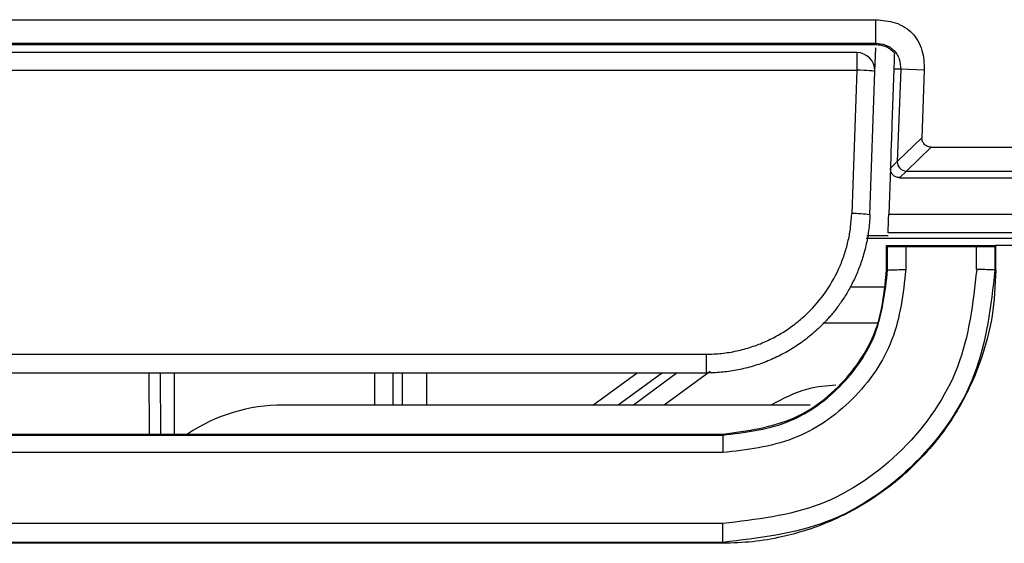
# Model space of a CAD drawing. Header units: millimetres. Extents: x -0.57 to 0.95, y -0.4 to 0.71.
# Tile 13 of 256: x 0.1012 to 0.1282, y -0.2842 to -0.2699. Entities that reach past the tile are written whole.
import ezdxf

# ---------------------------------------------------------------- set-up
doc = ezdxf.new("R2010")
doc.units = ezdxf.units.MM
doc.layers.add('FORMAT', color=7, linetype='Continuous')

msp = doc.modelspace()

# ---------------------------------------------------------------- linework, layer by layer
at = {"layer": 'FORMAT', "color": 7, "linetype": 'Continuous', "lineweight": 25}
for p, q in [((0.07627, -0.269862), (0.124667, -0.269862)), ((0.124667, -0.269862), (0.124667, -0.270509)), ((0.07627, -0.270509), (0.124667, -0.270509)), ((0.07627, -0.270544), (0.124667, -0.270544)), ((0.124647, -0.271283), (0.124669, -0.270634)), ((0.124667, -0.270509), (0.124667, -0.270544)), ((0.124147, -0.270765), (0.07679, -0.270765)), ((0.124147, -0.270765), (0.124147, -0.271248)), ((0.07679, -0.271248), (0.124147, -0.271248)), ((0.124147, -0.271248), (0.12401, -0.275187)), ((0.124509, -0.275222), (0.124647, -0.271283)), ((0.125167, -0.271217), (0.125114, -0.272725)), ((0.125355, -0.271223), (0.125167, -0.271217)), ((0.125355, -0.271223), (0.125261, -0.273759)), ((0.126004, -0.271247), (0.125355, -0.271223)), ((0.126004, -0.271247), (0.125939, -0.273105)), ((0.125261, -0.273759), (0.125939, -0.273105)), ((0.125097, -0.273201), (0.125071, -0.273942)), ((0.126189, -0.273363), (0.12551, -0.274019)), ((0.126189, -0.273363), (0.142693, -0.273363)), ((0.125071, -0.273942), (0.125027, -0.2752)), ((0.125071, -0.273942), (0.125261, -0.273759)), ((0.12551, -0.274019), (0.125321, -0.274201)), ((0.125321, -0.274201), (0.132875, -0.274201)), ((0.12551, -0.274019), (0.13901, -0.274019)), ((0.125027, -0.2752), (0.13291, -0.2752)), ((0.133097, -0.275874), (0.12441, -0.275874)), ((0.125007, -0.275795), (0.124422, -0.275795)), ((0.132928, -0.275717), (0.125009, -0.275717)), ((0.124969, -0.27606), (0.124995, -0.276086)), ((0.124969, -0.27606), (0.127969, -0.27606)), ((0.124969, -0.276743), (0.124969, -0.27606)), ((0.124995, -0.276743), (0.124995, -0.276086)), ((0.125495, -0.276095), (0.125495, -0.276726)), ((0.125495, -0.276095), (0.127442, -0.276095)), ((0.127442, -0.276726), (0.127442, -0.276095)), ((0.127969, -0.27606), (0.127942, -0.276086)), ((0.127942, -0.276086), (0.127942, -0.276743)), ((0.127969, -0.276743), (0.127969, -0.27606)), ((0.134097, -0.27606), (0.127969, -0.27606)), ((0.124995, -0.276743), (0.124969, -0.276743)), ((0.127969, -0.276743), (0.127942, -0.276743)), ((0.123957, -0.277199), (0.12489, -0.277199)), ((0.124717, -0.278198), (0.123215, -0.278198)), ((0.080925, -0.279048), (0.120012, -0.279048)), ((0.120012, -0.279048), (0.120012, -0.279565)), ((0.080925, -0.279565), (0.120012, -0.279565)), ((0.104716, -0.281243), (0.104714, -0.279565)), ((0.105015, -0.279565), (0.105018, -0.281243)), ((0.105394, -0.279565), (0.105394, -0.281243)), ((0.110911, -0.280445), (0.110911, -0.279565)), ((0.111411, -0.280445), (0.111411, -0.279565)), ((0.111668, -0.280445), (0.111669, -0.279565)), ((0.112329, -0.279565), (0.112328, -0.280445)), ((0.116901, -0.280445), (0.118117, -0.279565)), ((0.118816, -0.279565), (0.117594, -0.280445)), ((0.119217, -0.279565), (0.118012, -0.280445)), ((0.120121, -0.279523), (0.118857, -0.280445)), ((0.12287, -0.280445), (0.108394, -0.280445)), ((0.080469, -0.281243), (0.120469, -0.281243)), ((0.080469, -0.281269), (0.120469, -0.281269)), ((0.120469, -0.281243), (0.120469, -0.281269)), ((0.120469, -0.281752), (0.080469, -0.281752)), ((0.120469, -0.283699), (0.080469, -0.283699)), ((0.120469, -0.284217), (0.080469, -0.284217)), ((0.120469, -0.284243), (0.080469, -0.284243)), ((0.120469, -0.284243), (0.120469, -0.284217))]:
    msp.add_line(p, q, dxfattribs=at)
for centre, radius, start, end in [((0.124147, -0.271265), 0.0005, 0, 90), ((0.124147, -0.271265), 0.0005, 358, 0), ((0.124009, -0.278792), 0.0036048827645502, 82.020851, 89.988745), ((0.108394, -0.285195), 0.0047499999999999, 90, 123.681618)]:
    msp.add_arc(centre, radius, start, end, dxfattribs=at)
msp.add_ellipse((0.125511, -0.273768), major_axis=(0.0001349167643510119, 0.0002112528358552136), ratio=0.997217, start_param=2.103025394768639, end_param=3.708685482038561, dxfattribs=at)
for points, knots in [([(0.1246668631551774, -0.2698623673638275), (0.1248504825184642, -0.2698767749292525), (0.1251291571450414, -0.269898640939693), (0.1254643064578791, -0.2700538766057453), (0.1256793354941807, -0.2702225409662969), (0.125840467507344, -0.270443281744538), (0.1259839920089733, -0.2707834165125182), (0.1259961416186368, -0.27106276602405), (0.1260041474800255, -0.2712468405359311)], [0, 0, 0, 0, 0.2497884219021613, 0.3790977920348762, 0.5000230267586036, 0.6205594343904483, 0.749971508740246, 1, 1, 1, 1]), ([(0.1246668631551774, -0.2705090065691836), (0.1247588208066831, -0.2705176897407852), (0.1248984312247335, -0.2705308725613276), (0.1250653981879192, -0.27061676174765), (0.1251720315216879, -0.2707030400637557), (0.1252582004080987, -0.2708142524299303), (0.1253412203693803, -0.2709837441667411), (0.1253498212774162, -0.2711293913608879), (0.1253553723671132, -0.2712233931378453)], [0, 0, 0, 0, 0.2455705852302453, 0.3728260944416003, 0.4992312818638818, 0.6120172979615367, 0.749593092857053, 1, 1, 1, 1]), ([(0.1246668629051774, -0.2705439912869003), (0.1247164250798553, -0.2705466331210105), (0.1248140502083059, -0.2705518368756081), (0.1249544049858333, -0.2705987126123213), (0.125082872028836, -0.2706706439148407), (0.1251491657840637, -0.2707427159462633), (0.1251818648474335, -0.2707782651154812)], [0, 0, 0, 0, 0.253755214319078, 0.4998345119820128, 0.7532958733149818, 1, 1, 1, 1]), ([(0.1251818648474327, -0.2707782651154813), (0.1251795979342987, -0.2708431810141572), (0.1251767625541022, -0.2709243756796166), (0.1251715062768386, -0.2710748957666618), (0.1251689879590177, -0.2711470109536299), (0.1251677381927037, -0.271182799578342), (0.125167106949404, -0.2712008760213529), (0.1251667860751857, -0.2712100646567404), (0.1251666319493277, -0.2712144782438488), (0.125166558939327, -0.2712165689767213)], [0, 0, 0, 0, 0.7458732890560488, 0.9329137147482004, 0.9802921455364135, 0.9930602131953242, 0.9970455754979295, 0.9986004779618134, 1, 1, 1, 1]), ([(0.1251138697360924, -0.2727253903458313), (0.1251111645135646, -0.272807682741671), (0.1251057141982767, -0.2729734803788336), (0.1251027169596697, -0.2731244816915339), (0.1251012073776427, -0.273200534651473)], [0, 0, 0, 0, 0.4963423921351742, 1, 1, 1, 1]), ([(0.126189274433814, -0.2733634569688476), (0.1261685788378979, -0.2733619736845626), (0.126128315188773, -0.2733590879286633), (0.1260731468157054, -0.273337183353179), (0.1260269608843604, -0.2733062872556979), (0.1259808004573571, -0.2732578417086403), (0.1259442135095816, -0.2731895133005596), (0.1259408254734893, -0.2731316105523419), (0.1259392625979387, -0.2731049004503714)], [0, 0, 0, 0, 0.154745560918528, 0.3010602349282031, 0.4389387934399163, 0.5683766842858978, 0.8008954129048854, 1, 1, 1, 1]), ([(0.125321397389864, -0.2742005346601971), (0.1253043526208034, -0.2741996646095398), (0.1252709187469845, -0.2741979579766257), (0.1252066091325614, -0.274177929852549), (0.1251501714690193, -0.2741381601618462), (0.125107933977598, -0.274084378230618), (0.1250774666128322, -0.2740240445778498), (0.1250737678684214, -0.2739741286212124), (0.1250713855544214, -0.2739419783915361)], [0, 0, 0, 0, 0.1274774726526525, 0.2500512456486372, 0.5003911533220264, 0.6293274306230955, 0.7612545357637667, 1, 1, 1, 1]), ([(0.1200119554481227, -0.2790478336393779), (0.1200827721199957, -0.2790467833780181), (0.1202239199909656, -0.2790446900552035), (0.1204345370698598, -0.279027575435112), (0.1206431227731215, -0.2790001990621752), (0.1208496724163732, -0.2789615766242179), (0.1210541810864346, -0.2789119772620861), (0.1212566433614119, -0.2788513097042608), (0.1215134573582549, -0.2787595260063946), (0.1218191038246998, -0.2786237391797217), (0.1221646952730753, -0.2784269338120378), (0.1224915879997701, -0.2781952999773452), (0.1228939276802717, -0.2778436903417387), (0.1233285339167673, -0.277334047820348), (0.1236447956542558, -0.2767559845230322), (0.1238250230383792, -0.2762766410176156), (0.1239217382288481, -0.2759204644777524), (0.1239870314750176, -0.2755568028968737), (0.1240020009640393, -0.2753109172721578), (0.124009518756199, -0.2751874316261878)], [0, 0, 0, 0, 0.0345868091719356, 0.0689365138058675, 0.1031447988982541, 0.1373085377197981, 0.1715249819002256, 0.2058909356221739, 0.2405019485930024, 0.3046977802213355, 0.3689832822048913, 0.4344878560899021, 0.500080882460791, 0.6297000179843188, 0.7594219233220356, 0.8198068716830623, 0.8796856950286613, 0.9395772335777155, 1, 1, 1, 1]), ([(0.1245092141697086, -0.2752223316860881), (0.1245056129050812, -0.2752957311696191), (0.1244984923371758, -0.2754408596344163), (0.1244747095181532, -0.2756550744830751), (0.1244423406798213, -0.2758630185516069), (0.1244012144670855, -0.2760643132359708), (0.1243523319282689, -0.2762586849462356), (0.1242963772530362, -0.2764459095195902), (0.1242340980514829, -0.2766258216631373), (0.1241662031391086, -0.2767983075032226), (0.1240933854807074, -0.2769633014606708), (0.1240163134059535, -0.2771207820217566), (0.1239356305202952, -0.2772707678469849), (0.1238519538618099, -0.2774133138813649), (0.1237658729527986, -0.2775485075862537), (0.123677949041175, -0.2776764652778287), (0.1235887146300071, -0.2777973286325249), (0.1234986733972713, -0.2779112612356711), (0.1234082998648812, -0.2780184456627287), (0.1233180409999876, -0.2781190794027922), (0.1232283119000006, -0.2782133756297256), (0.123061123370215, -0.2783793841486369), (0.1228038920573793, -0.27860398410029), (0.1224399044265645, -0.278862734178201), (0.1220571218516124, -0.2790816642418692), (0.121660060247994, -0.2792600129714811), (0.1212530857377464, -0.2793978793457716), (0.1208404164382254, -0.2794945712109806), (0.1204260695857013, -0.2795543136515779), (0.1201493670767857, -0.2795616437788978), (0.1200119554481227, -0.2795652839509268)], [0, 0, 0, 0, 0.0319066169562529, 0.0630870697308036, 0.0935413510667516, 0.1232694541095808, 0.1522713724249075, 0.1805471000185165, 0.2080966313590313, 0.2349199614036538, 0.261017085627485, 0.2863880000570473, 0.3110327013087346, 0.3349511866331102, 0.358143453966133, 0.3806095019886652, 0.4023493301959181, 0.4233629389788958, 0.4436503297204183, 0.4632115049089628, 0.482046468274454, 0.5001552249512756, 0.565495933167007, 0.6300186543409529, 0.6937237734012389, 0.7566116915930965, 0.8186828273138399, 0.8799376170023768, 0.9403765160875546, 0.9999999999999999, 0.9999999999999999, 0.9999999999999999, 0.9999999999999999]), ([(0.1250093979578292, -0.2757170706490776), (0.1250097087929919, -0.27570816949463), (0.1250101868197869, -0.2756944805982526), (0.1250124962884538, -0.275628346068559), (0.1250148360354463, -0.2755613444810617), (0.1250176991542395, -0.2754793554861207), (0.1250218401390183, -0.2753607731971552), (0.1250252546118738, -0.2752629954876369), (0.1250274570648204, -0.2751999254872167)], [0, 0, 0, 0, 0.2393744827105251, 0.3681289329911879, 0.4999001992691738, 0.6286868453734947, 0.7604901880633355, 1, 1, 1, 1]), ([(0.1249950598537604, -0.2760861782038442), (0.1249977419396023, -0.2760868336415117), (0.125002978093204, -0.2760881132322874), (0.125040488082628, -0.2760899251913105), (0.1251004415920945, -0.2760915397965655), (0.1251935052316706, -0.2760931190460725), (0.1253257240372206, -0.2760945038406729), (0.1254384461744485, -0.2760946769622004), (0.1254949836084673, -0.2760947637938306)], [0, 0, 0, 0, 0.1449751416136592, 0.2830305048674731, 0.4214533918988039, 0.5674760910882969, 0.7830613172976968, 1, 1, 1, 1]), ([(0.1274424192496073, -0.2760947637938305), (0.127507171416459, -0.2760946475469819), (0.1276371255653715, -0.2760944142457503), (0.1277836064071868, -0.2760926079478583), (0.1278770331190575, -0.2760905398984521), (0.1279312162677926, -0.2760884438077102), (0.1279386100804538, -0.2760869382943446), (0.1279423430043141, -0.2760861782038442)], [0, 0, 0, 0, 0.2487058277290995, 0.4991393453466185, 0.6665573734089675, 0.8316543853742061, 0.9999999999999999, 0.9999999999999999, 0.9999999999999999, 0.9999999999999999]), ([(0.1254949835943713, -0.2767256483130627), (0.1254207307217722, -0.2773844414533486), (0.1252722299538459, -0.2787019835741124), (0.1241091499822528, -0.2803642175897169), (0.1224451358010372, -0.2815236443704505), (0.121127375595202, -0.2816757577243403), (0.1204685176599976, -0.281751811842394)], [0, 0, 0, 0, 0.2499926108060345, 0.4999684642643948, 0.7499926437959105, 1, 1, 1, 1]), ([(0.1279687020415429, -0.2767426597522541), (0.1279483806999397, -0.2771621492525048), (0.1279071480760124, -0.2780133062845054), (0.127576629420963, -0.2792476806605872), (0.1270515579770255, -0.2804201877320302), (0.1263404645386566, -0.2814705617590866), (0.1254589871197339, -0.282389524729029), (0.1244483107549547, -0.2831406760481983), (0.1233130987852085, -0.2837204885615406), (0.1222444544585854, -0.284052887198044), (0.1212849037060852, -0.2842174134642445), (0.1207418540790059, -0.2842342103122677), (0.1204686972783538, -0.2842426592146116)], [0, 0, 0, 0, 0.1068403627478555, 0.2167823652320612, 0.3233914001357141, 0.4331805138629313, 0.538364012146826, 0.6465522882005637, 0.7525945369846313, 0.8617030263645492, 0.9304358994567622, 1, 1, 1, 1]), ([(0.120468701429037, -0.2812426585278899), (0.1211453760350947, -0.281152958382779), (0.1224778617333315, -0.2809763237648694), (0.1239488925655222, -0.2797619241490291), (0.124815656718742, -0.2782892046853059), (0.1249172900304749, -0.2772621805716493), (0.1249687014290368, -0.2767426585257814)], [0, 0, 0, 0, 0.2863913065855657, 0.5639524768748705, 0.7794245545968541, 1, 1, 1, 1]), ([(0.1204687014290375, -0.2812693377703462), (0.1210620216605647, -0.2812007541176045), (0.1222490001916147, -0.2810635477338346), (0.1237475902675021, -0.2800197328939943), (0.1247947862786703, -0.2785225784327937), (0.1249282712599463, -0.2773362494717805), (0.1249950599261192, -0.2767426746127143)], [0, 0, 0, 0, 0.2499850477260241, 0.5001125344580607, 0.7498833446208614, 0.9999999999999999, 0.9999999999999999, 0.9999999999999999, 0.9999999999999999]), ([(0.1279423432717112, -0.2767426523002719), (0.1278314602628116, -0.2777217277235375), (0.1276096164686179, -0.2796805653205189), (0.1258803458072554, -0.2821512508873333), (0.1234077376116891, -0.2838776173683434), (0.1214484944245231, -0.2841036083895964), (0.1204687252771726, -0.2842166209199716)], [0, 0, 0, 0, 0.2499025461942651, 0.4999803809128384, 0.7499525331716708, 1, 1, 1, 1]), ([(0.1274424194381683, -0.2767250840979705), (0.1273389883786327, -0.2776390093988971), (0.1271321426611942, -0.2794667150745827), (0.1255184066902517, -0.2817721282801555), (0.1232114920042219, -0.2833826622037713), (0.121383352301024, -0.2835937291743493), (0.1204694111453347, -0.2836992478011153)], [0, 0, 0, 0, 0.2500092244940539, 0.4999788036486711, 0.7500246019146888, 1, 1, 1, 1]), ([(0.1279423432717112, -0.2767426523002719), (0.1279347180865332, -0.276740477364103), (0.1279229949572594, -0.2767371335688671), (0.1278599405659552, -0.2767330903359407), (0.1277954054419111, -0.276730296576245), (0.1277158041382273, -0.2767280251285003), (0.1276003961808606, -0.2767257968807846), (0.1275046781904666, -0.27672536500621), (0.1274424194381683, -0.2767250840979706)], [0, 0, 0, 0, 0.2396962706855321, 0.3685143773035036, 0.5000000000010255, 0.6314856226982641, 0.7603037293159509, 1, 1, 1, 1]), ([(0.1217919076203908, -0.2804452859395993), (0.1221232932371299, -0.2802665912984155), (0.1226844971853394, -0.2799639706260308), (0.1233167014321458, -0.2799113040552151), (0.1235755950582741, -0.2798897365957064)], [0, 0, 0, 0, 0.5904905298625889, 1, 1, 1, 1])]:
    msp.add_open_spline(points, degree=3, knots=knots, dxfattribs=at)
for points in [[(0.1245006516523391, -0.2712652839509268), (0.1244081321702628, -0.2712588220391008), (0.1242780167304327, -0.2712524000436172), (0.1241470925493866, -0.2712478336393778)], [(0.1246467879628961, -0.2712827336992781), (0.1246469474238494, -0.2712781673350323), (0.1245931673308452, -0.271271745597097), (0.1245006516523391, -0.2712652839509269)], [(0.1249950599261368, -0.2767426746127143), (0.1250035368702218, -0.276740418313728), (0.1250204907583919, -0.2767359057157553), (0.1251365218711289, -0.2767302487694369), (0.1253006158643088, -0.2767262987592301), (0.1254301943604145, -0.2767257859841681), (0.1254949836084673, -0.2767255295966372)], [(0.1204687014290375, -0.2812693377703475), (0.1204686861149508, -0.2812774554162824), (0.1204686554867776, -0.2812936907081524), (0.1204686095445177, -0.2814048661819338), (0.1204685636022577, -0.2815626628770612), (0.1204685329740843, -0.281688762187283), (0.1204685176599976, -0.281751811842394)], [(0.1204687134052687, -0.2842166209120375), (0.1204687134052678, -0.2842077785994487), (0.120468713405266, -0.2841900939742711), (0.1204687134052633, -0.2840691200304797), (0.1204687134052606, -0.2838986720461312), (0.1204687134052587, -0.2837657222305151), (0.1204687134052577, -0.2836992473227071)]]:
    msp.add_open_spline(points, degree=3, dxfattribs=at)

doc.saveas('drawing.dxf')
